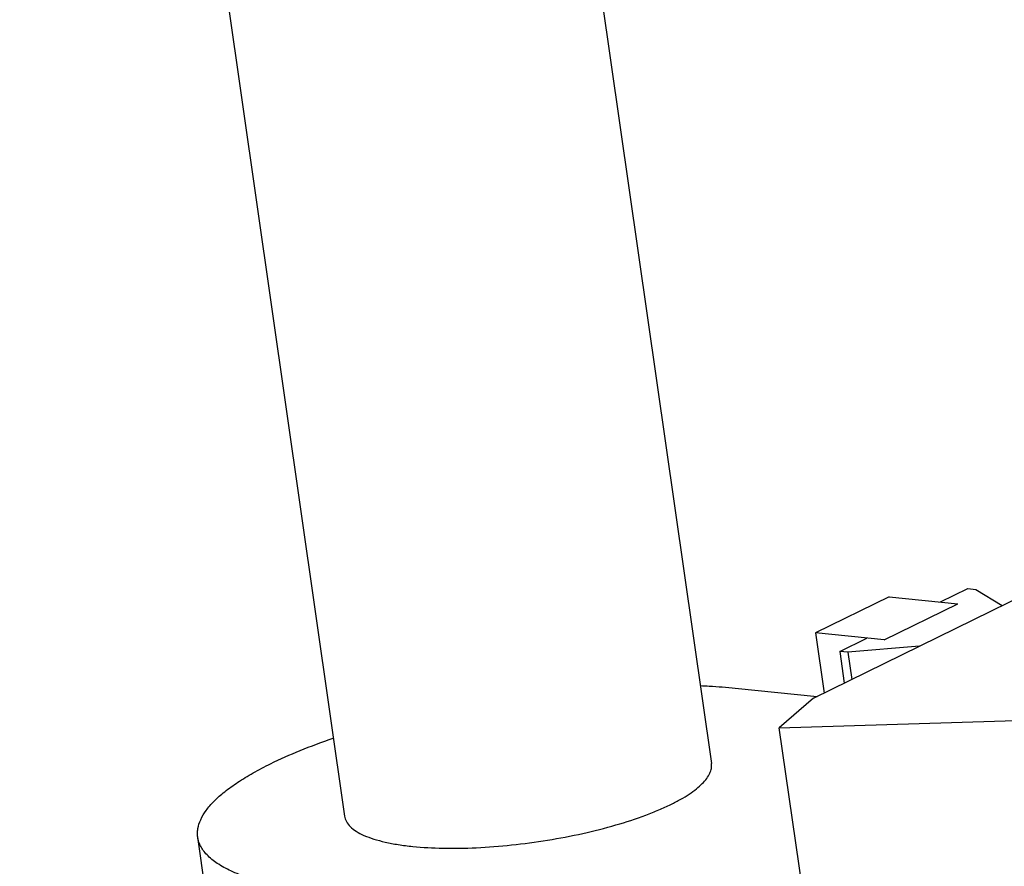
# Model space of a CAD drawing. Header units: millimetres. Extents: x 56 to 390, y 72 to 263.
# Tile 22 of 29: x 321 to 334, y 220 to 231. Entities that reach past the tile are written whole.
import ezdxf

# ---------------------------------------------------------------- set-up
doc = ezdxf.new("R2010")
doc.units = ezdxf.units.MM
doc.header["$LTSCALE"] = 23.1
doc.layers.add('20_ALL_FEATURES', color=7, linetype='CONTINUOUS')

msp = doc.modelspace()

# ---------------------------------------------------------------- linework, layer by layer
at = {"layer": '20_ALL_FEATURES', "color": 7}
for p, q in [((325.9069, 251.5374), (330.2935, 220.9302)), ((320.9623, 250.7944), (325.3441, 220.2209)), ((331.6701, 221.8113), (335.6484, 223.7635)), ((333.3851, 223.1099), (333.7519, 223.2899)), ((333.7519, 223.2899), (333.8626, 223.2786)), ((333.8626, 223.2786), (334.2172, 223.0612)), ((332.6908, 223.1805), (331.6963, 222.6924)), ((332.6908, 223.1805), (333.6166, 223.0863)), ((332.622, 222.5983), (333.6166, 223.0863)), ((331.6963, 222.6924), (331.8125, 221.8812)), ((332.622, 222.5983), (331.6963, 222.6924)), ((332.0238, 222.4418), (332.3905, 222.6218)), ((333.1014, 222.5136), (332.1345, 222.4306)), ((332.0238, 222.4418), (332.085, 222.0149)), ((332.1345, 222.4306), (332.0238, 222.4418)), ((332.1345, 222.4306), (332.1869, 222.0649)), ((330.616, 221.9482), (331.7203, 221.8359)), ((331.6701, 221.8113), (331.2094, 221.4111)), ((331.2094, 221.4111), (341.4269, 221.7248)), ((333.529, 205.2255), (331.2094, 221.4111)), ((323.5866, 218.386), (323.3643, 219.9371))]:
    msp.add_line(p, q, dxfattribs=at)
for points, knots in [([(330.1427, 221.9824), (330.1835, 221.9805), (330.3415, 221.9724), (330.4993, 221.9601), (330.616, 221.9482)], [0, 0, 0, 0, 0.2580988, 1, 1, 1, 1]), ([(324.3474, 220.9285), (324.4772, 220.9923), (324.7561, 221.1154), (325.0419, 221.2212), (325.1932, 221.273)], [0, 0, 0, 0, 0.475031, 1, 1, 1, 1]), ([(323.3643, 219.9371), (323.3616, 219.9561), (323.3591, 219.9951), (323.3667, 220.0759), (323.4014, 220.1813), (323.4778, 220.3059), (323.5884, 220.4317), (323.7324, 220.5582), (323.9088, 220.6847), (324.1163, 220.8104), (324.2672, 220.8892), (324.3474, 220.9285)], [0, 0, 0, 0, 0.039171, 0.0792263, 0.1649833, 0.2626963, 0.3756104, 0.5054423, 0.6528728, 0.81789, 1, 1, 1, 1]), ([(329.7473, 220.3794), (329.7919, 220.4013), (329.8757, 220.445), (329.991, 220.5149), (330.089, 220.5852), (330.169, 220.6554), (330.2304, 220.7253), (330.2729, 220.7946), (330.2956, 220.8632), (330.2965, 220.9089), (330.2935, 220.9302)], [0, 0, 0, 0, 0.1821533, 0.347209, 0.4946744, 0.6245369, 0.7374776, 0.8352137, 0.9209909, 1, 1, 1, 1]), ([(326.2648, 219.8129), (326.3997, 219.7992), (326.6853, 219.784), (327.1307, 219.7917), (327.6024, 219.8284), (328.0824, 219.8929), (328.5525, 219.9826), (328.9947, 220.0942), (329.3362, 220.2049), (329.5818, 220.3023), (329.6942, 220.3533), (329.7473, 220.3794)], [0, 0, 0, 0, 0.1141764, 0.2405556, 0.3748395, 0.5123312, 0.648178, 0.7776066, 0.8961621, 0.9501342, 1, 1, 1, 1]), ([(325.3441, 220.2209), (325.3459, 220.2083), (325.3519, 220.1832), (325.3742, 220.1334), (325.4223, 220.0738), (325.5045, 220.012), (325.6119, 219.9569), (325.7435, 219.9088), (325.8982, 219.8682), (326.0743, 219.8353), (326.1992, 219.8196), (326.2648, 219.8129)], [0, 0, 0, 0, 0.0357832, 0.0726921, 0.1535626, 0.2488494, 0.3617422, 0.4935379, 0.6443574, 0.8135648, 1, 1, 1, 1]), ([(325.0215, 219.2028), (324.9035, 219.2148), (324.6788, 219.2431), (324.3617, 219.3023), (324.0832, 219.3755), (323.8463, 219.462), (323.6532, 219.5611), (323.5249, 219.6577), (323.4495, 219.7413), (323.4077, 219.8041), (323.3785, 219.8693), (323.3675, 219.9146), (323.3643, 219.9371)], [0, 0, 0, 0, 0.1863952, 0.3555664, 0.5063536, 0.6381211, 0.7509898, 0.8462562, 0.8882805, 0.9273235, 0.9642245, 1, 1, 1, 1])]:
    msp.add_open_spline(points, degree=3, knots=knots, dxfattribs=at)

doc.saveas('drawing.dxf')
